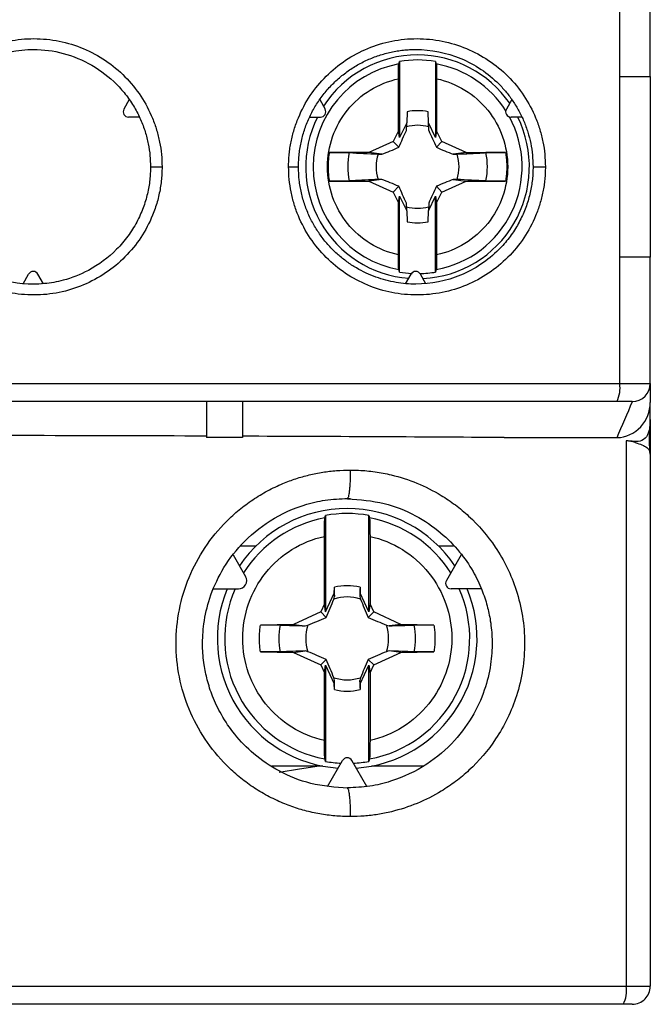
# Model space of a CAD drawing. Header units: inches. Extents: x 0.5 to 21.5, y 0.5 to 16.5.
# Tile 7 of 20: x 16.9 to 17.6, y 5.7 to 6.8. Entities that reach past the tile are written whole.
import ezdxf

# ---------------------------------------------------------------- set-up
doc = ezdxf.new("R2010")
doc.units = ezdxf.units.IN
doc.header["$LTSCALE"] = 2
doc.header["$MEASUREMENT"] = 0

msp = doc.modelspace()

# ---------------------------------------------------------------- linework, layer by layer
for p, q in [((17.5949, 6.7327), (17.5949, 6.835)), ((17.5616, 6.7327), (17.5616, 6.8154)), ((17.3213, 6.7491), (17.3213, 6.6662)), ((17.3607, 6.7491), (17.3607, 6.6662)), ((17.3202, 6.6736), (17.3202, 6.7303)), ((17.3618, 6.7303), (17.3618, 6.6736)), ((17.5616, 6.5358), (17.5616, 6.7327)), ((17.5616, 6.7327), (17.5949, 6.7327)), ((17.5949, 6.7327), (17.5949, 6.5358)), ((17.0265, 6.7076), (17.0206, 6.6972)), ((17.2342, 6.7076), (17.2401, 6.6972)), ((17.4439, 6.7076), (17.4379, 6.6972)), ((17.3295, 6.6943), (17.3291, 6.6822)), ((17.3529, 6.6822), (17.3525, 6.6943)), ((17.0376, 6.6884), (17.0257, 6.6884)), ((17.2231, 6.6884), (17.235, 6.6884)), ((17.3291, 6.6822), (17.3213, 6.6662)), ((17.3288, 6.674), (17.3291, 6.6822)), ((17.3532, 6.674), (17.3529, 6.6822)), ((17.3607, 6.6662), (17.3529, 6.6822)), ((17.455, 6.6884), (17.443, 6.6884)), ((17.3202, 6.6736), (17.3144, 6.6618)), ((17.3213, 6.6662), (17.3202, 6.6736)), ((17.3618, 6.6736), (17.3607, 6.6662)), ((17.3675, 6.6618), (17.3618, 6.6736)), ((17.3144, 6.6618), (17.288, 6.65)), ((17.3205, 6.6555), (17.3144, 6.6618)), ((17.3675, 6.6618), (17.3615, 6.6555)), ((17.394, 6.65), (17.3675, 6.6618)), ((17.288, 6.65), (17.245, 6.65)), ((17.3021, 6.648), (17.288, 6.65)), ((17.394, 6.65), (17.3798, 6.648)), ((17.394, 6.65), (17.437, 6.65)), ((17.245, 6.6185), (17.288, 6.6185)), ((17.3021, 6.6205), (17.288, 6.6185)), ((17.288, 6.6185), (17.3144, 6.6067)), ((17.3675, 6.6067), (17.394, 6.6185)), ((17.3798, 6.6205), (17.394, 6.6185)), ((17.394, 6.6185), (17.437, 6.6185)), ((17.3205, 6.613), (17.3144, 6.6067)), ((17.3144, 6.6067), (17.3202, 6.595)), ((17.3615, 6.613), (17.3675, 6.6067)), ((17.3618, 6.595), (17.3675, 6.6067)), ((17.3202, 6.595), (17.3213, 6.6023)), ((17.3202, 6.5382), (17.3202, 6.595)), ((17.3213, 6.5194), (17.3213, 6.6023)), ((17.3213, 6.6023), (17.3291, 6.5864)), ((17.3291, 6.5864), (17.3288, 6.5945)), ((17.3529, 6.5864), (17.3607, 6.6023)), ((17.3532, 6.5945), (17.3529, 6.5864)), ((17.3607, 6.5194), (17.3607, 6.6023)), ((17.3607, 6.6023), (17.3618, 6.595)), ((17.3618, 6.595), (17.3618, 6.5382)), ((17.3291, 6.5864), (17.3295, 6.5743)), ((17.3525, 6.5743), (17.3529, 6.5864)), ((17.5616, 6.398), (17.5616, 6.5358)), ((17.5949, 6.5358), (17.5616, 6.5358)), ((17.5949, 6.398), (17.5949, 6.5358)), ((16.9106, 6.5068), (16.9166, 6.5171)), ((16.9328, 6.5068), (16.9268, 6.5171)), ((17.3279, 6.5068), (17.3339, 6.5171)), ((17.3501, 6.5068), (17.3441, 6.5171)), ((15.8645, 6.398), (17.5616, 6.398)), ((17.5616, 6.398), (17.5949, 6.398)), ((17.5949, 6.398), (17.5949, 6.3773)), ((17.1107, 6.3784), (17.1107, 6.339)), ((17.15, 6.3784), (17.15, 6.339)), ((17.5752, 6.3784), (17.5586, 6.3784)), ((17.5949, 6.3588), (17.5949, 6.3773)), ((17.5949, 6.3588), (17.5949, 6.3176)), ((17.15, 6.339), (17.1107, 6.339)), ((17.4356, 6.339), (17.5586, 6.339)), ((17.5687, 6.3355), (17.5687, 5.7406)), ((17.5774, 6.3347), (17.5785, 6.3335)), ((17.5949, 6.3176), (17.5949, 5.7406)), ((17.2648, 6.2731), (17.2642, 6.2721)), ((17.2406, 6.2541), (17.2406, 6.149)), ((17.2878, 6.149), (17.2878, 6.2541)), ((17.2394, 6.1576), (17.2394, 6.2312)), ((17.2891, 6.2312), (17.2891, 6.1576)), ((17.1479, 6.2209), (17.1647, 6.2209)), ((17.3637, 6.2209), (17.3802, 6.2209)), ((17.1398, 6.2111), (17.1534, 6.1875)), ((17.3886, 6.2111), (17.3724, 6.1829)), ((17.2501, 6.1694), (17.2502, 6.1757)), ((17.2782, 6.1757), (17.2783, 6.1694)), ((17.1184, 6.1741), (17.1456, 6.1741)), ((17.2406, 6.149), (17.2501, 6.1694)), ((17.2501, 6.1694), (17.2505, 6.1656)), ((17.2783, 6.1694), (17.2779, 6.1656)), ((17.2878, 6.149), (17.2783, 6.1694)), ((17.41, 6.1741), (17.3775, 6.1741)), ((17.2394, 6.1576), (17.2353, 6.1488)), ((17.2406, 6.149), (17.2394, 6.1576)), ((17.2891, 6.1576), (17.2878, 6.149)), ((17.2931, 6.1488), (17.2891, 6.1576)), ((17.2353, 6.1488), (17.2058, 6.1351)), ((17.2353, 6.1488), (17.2412, 6.1429)), ((17.2931, 6.1488), (17.2872, 6.1429)), ((17.3226, 6.1351), (17.2931, 6.1488)), ((17.2058, 6.1351), (17.1696, 6.1345)), ((17.2058, 6.1351), (17.2185, 6.1336)), ((17.3226, 6.1351), (17.3099, 6.1336)), ((17.3588, 6.1345), (17.3226, 6.1351)), ((17.1696, 6.1053), (17.2058, 6.1047)), ((17.2058, 6.1047), (17.2185, 6.1062)), ((17.2058, 6.1047), (17.2353, 6.091)), ((17.2931, 6.091), (17.3226, 6.1047)), ((17.3226, 6.1047), (17.3099, 6.1062)), ((17.3226, 6.1047), (17.3588, 6.1053)), ((17.2353, 6.091), (17.2412, 6.0969)), ((17.2353, 6.091), (17.2394, 6.0822)), ((17.2394, 6.0822), (17.2406, 6.0908)), ((17.2406, 6.0908), (17.2406, 5.9858)), ((17.2406, 6.0908), (17.2501, 6.0705)), ((17.2783, 6.0705), (17.2878, 6.0908)), ((17.2931, 6.091), (17.2872, 6.0969)), ((17.2878, 5.9858), (17.2878, 6.0908)), ((17.2878, 6.0908), (17.2891, 6.0822)), ((17.2891, 6.0822), (17.2931, 6.091)), ((17.2394, 6.0086), (17.2394, 6.0822)), ((17.2891, 6.0822), (17.2891, 6.0086)), ((17.2501, 6.0705), (17.2505, 6.0742)), ((17.2502, 6.0641), (17.2501, 6.0705)), ((17.2783, 6.0705), (17.2779, 6.0742)), ((17.2783, 6.0705), (17.2782, 6.0641)), ((17.2428, 5.9585), (17.2591, 5.9867)), ((17.2856, 5.9585), (17.2693, 5.9867)), ((17.2375, 5.9807), (17.182, 5.9807)), ((17.3467, 5.9807), (17.2909, 5.9807)), ((17.2642, 5.9571), (17.2648, 5.956)), ((15.8574, 5.7406), (17.5687, 5.7406)), ((17.5687, 5.7406), (17.5949, 5.7406))]:
    msp.add_line(p, q)
at = {"flags": 128}
msp.add_lwpolyline([(17.2335, 5.9807), (17.2122, 5.9772), (17.19, 5.9737)], dxfattribs=at)
for centre, radius, start, end in [((17.341, 6.6343), 0.122, 90, 147.227), ((17.341, 6.6343), 0.122, 34.5591, 90), ((17.341, 6.6343), 0.114, 100.3298, 259.6702), ((17.341, 6.6343), 0.1165, 80.2751, 99.7249), ((17.341, 6.6343), 0.114, 32.4339, 79.6702), ((17.0257, 6.6943), 0.00591, 150, 270), ((17.235, 6.6943), 0.00591, 270, 30), ((17.341, 6.6343), 0.0611, 79.1792, 100.8208), ((17.443, 6.6943), 0.00591, 150, 270), ((17.341, 6.6343), 0.122, 153.6695, 265.4409), ((17.341, 6.6343), 0.0452, 74.5297, 105.4703), ((17.341, 6.6343), 0.122, 272.773, 26.3305), ((17.341, 6.6343), 0.114, 280.3298, 28.5189), ((17.341, 6.6343), 0.0762, 168.3037, 191.6963), ((17.341, 6.6343), 0.0452, 162.2072, 197.7928), ((17.341, 6.6343), 0.0452, 342.2072, 17.7928), ((17.341, 6.6343), 0.0762, 348.3037, 11.6963), ((17.341, 6.6343), 0.0452, 254.5297, 285.4703), ((17.341, 6.6343), 0.0611, 259.1792, 280.8208), ((16.9217, 6.5142), 0.00591, 30, 150), ((17.341, 6.6343), 0.1165, 260.2751, 266.7782), ((17.339, 6.5142), 0.00591, 30, 150), ((17.341, 6.6343), 0.1165, 271.3435, 279.7249), ((17.5273, 6.3932), 0.0346, 334.5544, 7.9752), ((17.5752, 6.398), 0.0197, 270, 360), ((17.2642, 6.1199), 0.1417, 90, 146.0157), ((17.2642, 6.1199), 0.1417, 33.9843, 90), ((17.2642, 6.1199), 0.1337, 100.5135, 147.7172), ((17.2642, 6.1199), 0.1362, 80.0139, 99.9861), ((17.2642, 6.1199), 0.1337, 32.2828, 79.4865), ((17.1456, 6.183), 0.00896, 270, 30), ((17.2642, 6.1199), 0.0575, 75.909, 104.091), ((17.3775, 6.18), 0.00591, 150, 270), ((17.2642, 6.1199), 0.1417, 157.5362, 266.0157), ((17.2642, 6.1199), 0.1337, 156.0978, 259.4865), ((17.2642, 6.1199), 0.0452, 71.3185, 108.6815), ((17.2642, 6.1199), 0.1417, 273.9843, 22.4638), ((17.2642, 6.1199), 0.1337, 280.5135, 23.9022), ((17.2642, 6.1199), 0.0746, 168.7083, 191.2917), ((17.2642, 6.1199), 0.0452, 161.3185, 198.6815), ((17.2642, 6.1199), 0.0452, 341.3185, 18.6815), ((17.2642, 6.1199), 0.0746, 348.7083, 11.2917), ((17.2642, 6.1199), 0.0452, 251.3185, 288.6815), ((17.2642, 6.1199), 0.0575, 255.909, 284.091), ((17.2642, 6.1199), 0.1362, 260.0139, 267.1526), ((17.2642, 5.9838), 0.00591, 30, 150), ((17.2642, 6.1199), 0.1362, 272.8474, 279.9861), ((17.5369, 5.7358), 0.0322, 332.4183, 8.5462), ((17.5752, 5.7406), 0.0197, 269.9999, 0)]:
    msp.add_arc(centre, radius, start, end)
for centre, major_axis, start_param in [((16.713, 3.4307), (5.1036, 0), 1.400619), ((17.5634, 6.3176), (0.0315, 0), 1.071674)]:
    msp.add_ellipse(centre, major_axis=major_axis, ratio=0.57735, start_param=start_param, end_param=1.40234)
for points, knots in [([(16.7821, 6.6343), (16.7821, 6.6366), (16.7822, 6.6412), (16.7827, 6.6481), (16.7835, 6.6549), (16.7847, 6.6617), (16.7862, 6.6684), (16.7881, 6.675), (16.7903, 6.6816), (16.7953, 6.6944), (16.8051, 6.7128), (16.8228, 6.734), (16.8441, 6.7515), (16.8685, 6.7643), (16.895, 6.7723), (16.9225, 6.7749), (16.9501, 6.7722), (16.9766, 6.764), (17.0011, 6.7509), (17.0223, 6.7332), (17.0398, 6.7118), (17.0505, 6.6915), (17.0565, 6.6744), (17.0598, 6.6612), (17.0618, 6.6478), (17.0621, 6.6388), (17.0622, 6.6343)], [0, 0, 0, 0, 0.015839, 0.031568, 0.047226, 0.062851, 0.078483, 0.094161, 0.109924, 0.125808, 0.1882, 0.250747, 0.31314, 0.375611, 0.438131, 0.500691, 0.563609, 0.62652, 0.689264, 0.751917, 0.814352, 0.876524, 0.907632, 0.938385, 0.969076, 1, 1, 1, 1]), ([(17.2003, 6.6343), (17.2003, 6.6366), (17.2004, 6.6412), (17.2009, 6.648), (17.2017, 6.6548), (17.2029, 6.6616), (17.2044, 6.6683), (17.2063, 6.6749), (17.2085, 6.6814), (17.2134, 6.6942), (17.2232, 6.7125), (17.2407, 6.7337), (17.262, 6.7512), (17.2864, 6.7642), (17.3128, 6.7723), (17.3404, 6.7749), (17.368, 6.7722), (17.3945, 6.7641), (17.4189, 6.7511), (17.4402, 6.7336), (17.4577, 6.7123), (17.4685, 6.692), (17.4746, 6.6748), (17.478, 6.6615), (17.48, 6.648), (17.4803, 6.6388), (17.4804, 6.6343)], [0, 0, 0, 0, 0.015731, 0.031354, 0.046906, 0.062428, 0.077957, 0.093532, 0.109192, 0.124974, 0.187063, 0.249348, 0.311638, 0.374061, 0.436884, 0.499799, 0.562819, 0.625824, 0.688498, 0.751041, 0.813403, 0.875527, 0.906851, 0.937833, 0.968779, 1, 1, 1, 1]), ([(16.7937, 6.6343), (16.7938, 6.6367), (16.7939, 6.6415), (16.7945, 6.6487), (16.7955, 6.6558), (16.7969, 6.6629), (16.7987, 6.6698), (16.8009, 6.6767), (16.8035, 6.6834), (16.8065, 6.69), (16.8098, 6.6964), (16.8135, 6.7026), (16.8175, 6.7086), (16.8218, 6.7143), (16.8265, 6.7198), (16.841, 6.7351), (16.8714, 6.7556), (16.9159, 6.7644), (16.9662, 6.7579), (17.0017, 6.7374), (17.0234, 6.7124), (17.0322, 6.6994), (17.039, 6.6861), (17.044, 6.6727), (17.0473, 6.6595), (17.0493, 6.6467), (17.0495, 6.6383), (17.0496, 6.6343)], [0, 0, 0, 0, 0.017987, 0.035985, 0.053985, 0.071982, 0.089973, 0.107962, 0.125949, 0.143937, 0.161926, 0.179914, 0.197901, 0.215888, 0.233873, 0.251858, 0.373405, 0.500998, 0.582219, 0.75084, 0.7915, 0.830472, 0.867756, 0.903349, 0.937255, 0.96948, 1, 1, 1, 1]), ([(17.2111, 6.6343), (17.2111, 6.6366), (17.2112, 6.6413), (17.2118, 6.6484), (17.2128, 6.6554), (17.2141, 6.6623), (17.2159, 6.6692), (17.218, 6.6759), (17.2204, 6.6825), (17.2233, 6.6889), (17.2264, 6.6952), (17.2299, 6.7012), (17.2337, 6.7071), (17.2378, 6.7127), (17.2423, 6.7181), (17.247, 6.7232), (17.2519, 6.7281), (17.2571, 6.7326), (17.2625, 6.7369), (17.2682, 6.7409), (17.274, 6.7445), (17.28, 6.7479), (17.2862, 6.7509), (17.2925, 6.7535), (17.2989, 6.7558), (17.3055, 6.7578), (17.3121, 6.7594), (17.3188, 6.7607), (17.3255, 6.7616), (17.3323, 6.7621), (17.3535, 6.7626), (17.3893, 6.7556), (17.4213, 6.7341), (17.4379, 6.7157), (17.4453, 6.7059), (17.4517, 6.6952), (17.4571, 6.684), (17.4615, 6.6721), (17.4646, 6.6598), (17.4666, 6.6471), (17.4668, 6.6386), (17.467, 6.6343)], [0, 0, 0, 0, 0.017597, 0.03518, 0.052742, 0.070275, 0.08778, 0.105258, 0.12271, 0.140139, 0.157544, 0.174926, 0.192282, 0.209614, 0.226921, 0.244204, 0.261462, 0.278695, 0.295904, 0.313089, 0.33025, 0.347386, 0.364499, 0.381587, 0.398651, 0.415691, 0.432706, 0.449698, 0.466666, 0.48361, 0.50053, 0.625651, 0.750567, 0.78091, 0.811492, 0.842313, 0.87337, 0.904663, 0.9362, 0.967987, 1, 1, 1, 1]), ([(17.3202, 6.7303), (17.3202, 6.7343), (17.3202, 6.7382), (17.3203, 6.7441), (17.3204, 6.746), (17.3205, 6.7464)], [0, 0, 0, 0, 0.5, 0.5, 1, 1, 1, 1]), ([(17.3614, 6.7464), (17.3615, 6.746), (17.3616, 6.7441), (17.3618, 6.7382), (17.3618, 6.7343), (17.3618, 6.7303)], [0, 0, 0, 0, 0.5, 0.5, 1, 1, 1, 1]), ([(17.3202, 6.5382), (17.2982, 6.5429), (17.2786, 6.5551), (17.2504, 6.59), (17.2427, 6.6118), (17.2427, 6.6567), (17.2504, 6.6785), (17.2786, 6.7135), (17.2982, 6.7256), (17.3202, 6.7303)], [0, 0, 0, 0, 0.25, 0.25, 0.5, 0.5, 0.75, 0.75, 1, 1, 1, 1]), ([(17.3618, 6.7303), (17.3838, 6.7256), (17.4034, 6.7135), (17.4316, 6.6785), (17.4393, 6.6567), (17.4393, 6.6118), (17.4316, 6.59), (17.4034, 6.5551), (17.3838, 6.5429), (17.3618, 6.5382)], [0, 0, 0, 0, 0.25, 0.25, 0.5, 0.5, 0.75, 0.75, 1, 1, 1, 1]), ([(17.245, 6.6185), (17.2447, 6.6206), (17.2441, 6.6248), (17.2437, 6.6311), (17.2437, 6.6374), (17.2441, 6.6438), (17.2447, 6.6479), (17.245, 6.65)], [0, 0, 0, 0, 0.200857, 0.400429, 0.599571, 0.799143, 1, 1, 1, 1]), ([(17.245, 6.65), (17.2494, 6.65), (17.2538, 6.65), (17.2613, 6.6499), (17.2644, 6.6498), (17.2664, 6.6497)], [0, 0, 0, 0, 0.5, 0.5, 1, 1, 1, 1]), ([(17.384, 6.6481), (17.3935, 6.6485), (17.4029, 6.649), (17.4123, 6.6495), (17.4134, 6.6496), (17.4145, 6.6496), (17.4156, 6.6497)], [0, 0, 0, 0, 0.001586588, 0.001586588, 0.001586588, 0.001771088, 0.001771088, 0.001771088, 0.001771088]), ([(17.437, 6.65), (17.4325, 6.65), (17.4282, 6.65), (17.4207, 6.6499), (17.4176, 6.6498), (17.4156, 6.6497)], [0, 0, 0, 0, 0.5, 0.5, 1, 1, 1, 1]), ([(17.437, 6.65), (17.4373, 6.6479), (17.4379, 6.6438), (17.4383, 6.6374), (17.4383, 6.6311), (17.4379, 6.6248), (17.4373, 6.6206), (17.437, 6.6185)], [0, 0, 0, 0, 0.200857, 0.400429, 0.599571, 0.799143, 1, 1, 1, 1]), ([(17.0622, 6.6343), (17.0622, 6.6317), (17.0621, 6.6265), (17.0614, 6.6188), (17.0604, 6.6112), (17.0589, 6.6036), (17.057, 6.5961), (17.0546, 6.5887), (17.0496, 6.5753), (17.0398, 6.5567), (17.0224, 6.5354), (17.0011, 6.5177), (16.9767, 6.5046), (16.9502, 6.4963), (16.9226, 6.4936), (16.895, 6.4962), (16.8686, 6.5042), (16.8441, 6.517), (16.8228, 6.5345), (16.8051, 6.5557), (16.7942, 6.5761), (16.7879, 6.5934), (16.7846, 6.6068), (16.7825, 6.6204), (16.7822, 6.6296), (16.7821, 6.6343)], [0, 0, 0, 0, 0.0177, 0.035285, 0.052809, 0.070329, 0.087898, 0.105572, 0.123403, 0.185571, 0.24804, 0.310678, 0.373428, 0.436341, 0.499279, 0.561843, 0.624386, 0.686857, 0.749272, 0.811812, 0.874226, 0.905859, 0.937158, 0.968434, 1, 1, 1, 1]), ([(17.0496, 6.6343), (17.0496, 6.6319), (17.0495, 6.6271), (17.0489, 6.6199), (17.0478, 6.6124), (17.0463, 6.6048), (17.0442, 6.5971), (17.0416, 6.5894), (17.0384, 6.5816), (17.0346, 6.5738), (17.0301, 6.5661), (17.025, 6.5585), (17.0192, 6.5512), (17.0062, 6.5371), (16.9851, 6.5214), (16.9573, 6.5105), (16.9368, 6.5068), (16.9101, 6.5055), (16.8726, 6.5124), (16.8397, 6.5339), (16.8217, 6.554), (16.8133, 6.5658), (16.8063, 6.5784), (16.8007, 6.5917), (16.7967, 6.6056), (16.7942, 6.6198), (16.7939, 6.6295), (16.7937, 6.6343)], [0, 0, 0, 0, 0.017566, 0.035716, 0.054443, 0.073742, 0.093611, 0.114052, 0.135068, 0.156659, 0.178824, 0.201562, 0.224873, 0.248758, 0.344773, 0.418675, 0.470382, 0.499836, 0.618484, 0.748618, 0.784521, 0.820427, 0.856336, 0.892243, 0.928155, 0.964083, 1, 1, 1, 1]), ([(17.0496, 6.6343), (17.0496, 6.6343), (17.0499, 6.6343), (17.0512, 6.6343), (17.0521, 6.6343), (17.0546, 6.6343), (17.0561, 6.6343), (17.0592, 6.6343), (17.0608, 6.6343), (17.0622, 6.6343)], [0, 0, 0, 0, 0.25, 0.25, 0.5, 0.5, 0.75, 0.75, 1, 1, 1, 1]), ([(17.4804, 6.6343), (17.4804, 6.632), (17.4803, 6.6274), (17.4798, 6.6205), (17.479, 6.6137), (17.4778, 6.607), (17.4763, 6.6004), (17.4745, 6.5938), (17.4723, 6.5873), (17.4674, 6.5745), (17.4577, 6.5562), (17.4401, 6.5349), (17.4189, 6.5174), (17.3945, 6.5044), (17.368, 6.4963), (17.3404, 6.4936), (17.3128, 6.4962), (17.2864, 6.5043), (17.262, 6.5173), (17.2407, 6.5348), (17.2232, 6.556), (17.2123, 6.5763), (17.2061, 6.5935), (17.2028, 6.6069), (17.2007, 6.6205), (17.2004, 6.6297), (17.2003, 6.6343)], [0, 0, 0, 0, 0.015667, 0.031228, 0.046722, 0.062187, 0.077661, 0.093184, 0.108794, 0.124529, 0.186644, 0.249023, 0.311558, 0.374241, 0.437238, 0.500266, 0.563172, 0.626005, 0.688418, 0.750716, 0.812985, 0.875083, 0.906505, 0.937592, 0.968654, 1, 1, 1, 1]), ([(17.2003, 6.6343), (17.2028, 6.6343), (17.2057, 6.6343), (17.2099, 6.6343), (17.2111, 6.6343), (17.2111, 6.6343)], [0, 0, 0, 0, 0.5, 0.5, 1, 1, 1, 1]), ([(17.467, 6.6343), (17.4669, 6.632), (17.4669, 6.6274), (17.4663, 6.6204), (17.4653, 6.6133), (17.4639, 6.6062), (17.4621, 6.599), (17.4598, 6.5917), (17.457, 6.5845), (17.4537, 6.5774), (17.4499, 6.5703), (17.4456, 6.5634), (17.4408, 6.5566), (17.4355, 6.5501), (17.4202, 6.5337), (17.3893, 6.5129), (17.3521, 6.5056), (17.3282, 6.5066), (17.3174, 6.508), (17.3064, 6.5104), (17.2955, 6.5138), (17.2846, 6.5182), (17.2741, 6.5238), (17.2638, 6.5305), (17.2541, 6.5383), (17.245, 6.5471), (17.2367, 6.5571), (17.2293, 6.568), (17.2229, 6.5798), (17.2178, 6.5925), (17.214, 6.6059), (17.2115, 6.6199), (17.2112, 6.6295), (17.2111, 6.6343)], [0, 0, 0, 0, 0.01698, 0.034337, 0.052067, 0.07016, 0.088618, 0.107441, 0.126632, 0.146192, 0.166122, 0.186421, 0.207088, 0.228122, 0.249526, 0.374701, 0.499582, 0.526388, 0.553789, 0.581786, 0.610378, 0.639566, 0.66935, 0.69973, 0.730705, 0.762277, 0.794445, 0.827211, 0.860573, 0.894528, 0.929083, 0.964249, 1, 1, 1, 1]), ([(17.467, 6.6343), (17.467, 6.6343), (17.4673, 6.6343), (17.4686, 6.6343), (17.4697, 6.6343), (17.4724, 6.6343), (17.474, 6.6343), (17.4773, 6.6343), (17.4789, 6.6343), (17.4804, 6.6343)], [0, 0, 0, 0, 0.25, 0.25, 0.5, 0.5, 0.75, 0.75, 1, 1, 1, 1]), ([(17.2664, 6.6188), (17.2644, 6.6187), (17.2613, 6.6186), (17.2538, 6.6185), (17.2494, 6.6185), (17.245, 6.6185)], [0, 0, 0, 0, 0.5, 0.5, 1, 1, 1, 1]), ([(17.298, 6.6205), (17.2884, 6.62), (17.2791, 6.6195), (17.2697, 6.619), (17.2686, 6.6189), (17.2675, 6.6189), (17.2664, 6.6188)], [0, 0, 0, 0, 0.001586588, 0.001586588, 0.001586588, 0.001771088, 0.001771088, 0.001771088, 0.001771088]), ([(17.437, 6.6185), (17.4325, 6.6185), (17.4282, 6.6185), (17.4207, 6.6186), (17.4176, 6.6187), (17.4156, 6.6188)], [0, 0, 0, 0, 0.5, 0.5, 1, 1, 1, 1]), ([(17.3205, 6.5221), (17.3204, 6.5225), (17.3203, 6.5244), (17.3202, 6.5303), (17.3202, 6.5342), (17.3202, 6.5382)], [0, 0, 0, 0, 0.5, 0.5, 1, 1, 1, 1]), ([(17.3618, 6.5382), (17.3618, 6.5342), (17.3618, 6.5303), (17.3616, 6.5244), (17.3615, 6.5225), (17.3614, 6.5221)], [0, 0, 0, 0, 0.5, 0.5, 1, 1, 1, 1]), ([(17.5586, 6.3784), (17.543, 6.3784), (17.5119, 6.3784), (17.4651, 6.3784), (17.4184, 6.3784), (17.3716, 6.3784), (17.3247, 6.3784), (17.2779, 6.3784), (17.231, 6.3784), (17.184, 6.3784), (17.1371, 6.3784), (17.0901, 6.3784), (17.0431, 6.3784), (16.996, 6.3784), (16.9489, 6.3784), (16.9018, 6.3784), (16.8547, 6.3784), (16.8075, 6.3784), (16.7603, 6.3784), (16.7004, 6.3784), (16.628, 6.3784), (16.5431, 6.3784), (16.4583, 6.3784), (16.3736, 6.3784), (16.289, 6.3784), (16.2045, 6.3784), (16.1201, 6.3784), (16.0357, 6.3784), (15.9515, 6.3784), (15.8955, 6.3784), (15.8675, 6.3784)], [0, 0, 0, 0, 0.027824, 0.055631, 0.083424, 0.111205, 0.138975, 0.166738, 0.194495, 0.222247, 0.249998, 0.277748, 0.305501, 0.333258, 0.361021, 0.388793, 0.416574, 0.444368, 0.472177, 0.500002, 0.550072, 0.600095, 0.650082, 0.700046, 0.749998, 0.79995, 0.849914, 0.899903, 0.949928, 1, 1, 1, 1]), ([(17.5586, 6.339), (17.5683, 6.339), (17.5778, 6.3435), (17.591, 6.3578), (17.5949, 6.3674), (17.5949, 6.3773)], [0, 0, 0, 0, 0.5, 0.5, 1, 1, 1, 1]), ([(17.5949, 6.3588), (17.5949, 6.3558), (17.5948, 6.353), (17.5939, 6.3472), (17.5931, 6.3444), (17.5904, 6.3392), (17.5884, 6.337), (17.5832, 6.3346), (17.5802, 6.3344), (17.5774, 6.3347)], [0, 0, 0, 0, 0.25, 0.25, 0.5, 0.5, 0.75, 0.75, 1, 1, 1, 1]), ([(17.5948, 6.3207), (17.5944, 6.3254), (17.5937, 6.336), (17.5945, 6.3508), (17.5949, 6.359)], [0, 0, 0, 0, 0.445835, 1, 1, 1, 1]), ([(17.5785, 6.3335), (17.5839, 6.3318), (17.5883, 6.3304), (17.5926, 6.3269), (17.5935, 6.3256), (17.5944, 6.3231), (17.5946, 6.3221), (17.5949, 6.32), (17.5949, 6.3189), (17.5949, 6.3176)], [0, 0, 0, 0, 0.5, 0.5, 0.75, 0.75, 0.875, 0.875, 1, 1, 1, 1]), ([(17.2676, 5.9256), (17.2648, 5.9256), (17.2592, 5.9257), (17.2508, 5.9263), (17.2425, 5.9272), (17.2342, 5.9284), (17.226, 5.9301), (17.2179, 5.9321), (17.2099, 5.9344), (17.2019, 5.9372), (17.1909, 5.9415), (17.177, 5.9481), (17.161, 5.9577), (17.1461, 5.9688), (17.1278, 5.9855), (17.1082, 6.0095), (17.0907, 6.0422), (17.0799, 6.0777), (17.0763, 6.1146), (17.0799, 6.1515), (17.0907, 6.187), (17.1082, 6.2197), (17.1278, 6.2437), (17.1461, 6.2603), (17.1611, 6.2714), (17.1771, 6.2811), (17.1929, 6.2886), (17.2082, 6.2943), (17.2228, 6.2984), (17.2375, 6.3014), (17.2525, 6.3032), (17.2626, 6.3034), (17.2676, 6.3035)], [0, 0, 0, 0, 0.014266, 0.028438, 0.042541, 0.056602, 0.07065, 0.084711, 0.098814, 0.112984, 0.127249, 0.158704, 0.190167, 0.221385, 0.252597, 0.31462, 0.376465, 0.438241, 0.500026, 0.561811, 0.623587, 0.685433, 0.747454, 0.778659, 0.809882, 0.841336, 0.872795, 0.898392, 0.923752, 0.949034, 0.974397, 1, 1, 1, 1]), ([(17.2676, 6.3035), (17.2676, 6.2997), (17.2675, 6.2937), (17.2671, 6.2865), (17.2667, 6.2814), (17.2661, 6.2773), (17.2655, 6.2739), (17.265, 6.2734), (17.2648, 6.2731)], [0, 0, 0, 0, 0.263357, 0.406648, 0.554226, 0.703111, 0.850157, 1, 1, 1, 1]), ([(17.2676, 6.3035), (17.2706, 6.3035), (17.2767, 6.3034), (17.2856, 6.3028), (17.2946, 6.3017), (17.3035, 6.3002), (17.319, 6.2969), (17.3406, 6.2899), (17.3638, 6.2782), (17.3824, 6.2657), (17.4035, 6.2481), (17.4289, 6.2186), (17.4518, 6.1716), (17.4608, 6.115), (17.4521, 6.0584), (17.4293, 6.0111), (17.4039, 5.9814), (17.3827, 5.9637), (17.3641, 5.9511), (17.3408, 5.9393), (17.3172, 5.9317), (17.2977, 5.9278), (17.2827, 5.9259), (17.2727, 5.9257), (17.2676, 5.9256)], [0, 0, 0, 0, 0.01523, 0.03041, 0.045574, 0.060755, 0.075988, 0.125681, 0.175311, 0.207079, 0.23882, 0.31397, 0.401502, 0.499176, 0.597043, 0.684885, 0.760357, 0.792228, 0.824139, 0.873956, 0.92385, 0.949259, 0.97459, 1, 1, 1, 1]), ([(17.2648, 5.9566), (17.2512, 5.9576), (17.2253, 5.9595), (17.1904, 5.9737), (17.1626, 5.9924), (17.1417, 6.0139), (17.127, 6.0355), (17.1173, 6.0557), (17.1114, 6.0741), (17.1076, 6.0924), (17.1059, 6.1129), (17.1074, 6.1374), (17.1138, 6.1652), (17.127, 6.195), (17.1488, 6.2244), (17.1801, 6.2504), (17.2134, 6.2653), (17.2435, 6.2719), (17.2596, 6.2723), (17.2678, 6.2725)], [0, 0, 0, 0, 0.081822, 0.156203, 0.223173, 0.282727, 0.334861, 0.379567, 0.416837, 0.450417, 0.491266, 0.540083, 0.596856, 0.661571, 0.734216, 0.814785, 0.903278, 0.950642, 1, 1, 1, 1]), ([(17.2646, 6.2722), (17.2781, 6.2712), (17.3038, 6.2693), (17.3383, 6.2553), (17.3659, 6.2367), (17.3867, 6.2156), (17.4014, 6.1943), (17.411, 6.1743), (17.4171, 6.1561), (17.4209, 6.138), (17.4228, 6.1177), (17.4216, 6.0934), (17.4156, 6.0657), (17.4028, 6.0361), (17.3816, 6.0066), (17.351, 5.9805), (17.3184, 5.9652), (17.2886, 5.958), (17.2727, 5.9573), (17.2646, 5.9569)], [0, 0, 0, 0, 0.081848, 0.156294, 0.223313, 0.282887, 0.335011, 0.379685, 0.416912, 0.450457, 0.491266, 0.540031, 0.596752, 0.661433, 0.734085, 0.814704, 0.903266, 0.95064, 1, 1, 1, 1]), ([(17.2394, 6.2312), (17.2394, 6.2362), (17.2394, 6.2411), (17.2396, 6.2485), (17.2397, 6.2509), (17.2398, 6.2513)], [0, 0, 0, 0, 0.5, 0.5, 1, 1, 1, 1]), ([(17.2886, 6.2513), (17.2887, 6.2509), (17.2889, 6.2485), (17.289, 6.2411), (17.2891, 6.2362), (17.2891, 6.2312)], [0, 0, 0, 0, 0.5, 0.5, 1, 1, 1, 1]), ([(17.2394, 6.0086), (17.214, 6.0143), (17.1914, 6.0284), (17.159, 6.0688), (17.1502, 6.094), (17.1502, 6.1458), (17.159, 6.171), (17.1914, 6.2115), (17.214, 6.2256), (17.2394, 6.2312)], [0, 0, 0, 0, 0.25, 0.25, 0.5, 0.5, 0.75, 0.75, 1, 1, 1, 1]), ([(17.2891, 6.2312), (17.3144, 6.2256), (17.337, 6.2115), (17.3694, 6.171), (17.3783, 6.1458), (17.3783, 6.094), (17.3694, 6.0688), (17.337, 6.0284), (17.3144, 6.0143), (17.2891, 6.0086)], [0, 0, 0, 0, 0.25, 0.25, 0.5, 0.5, 0.75, 0.75, 1, 1, 1, 1]), ([(17.1696, 6.1053), (17.1693, 6.1073), (17.1688, 6.1112), (17.1685, 6.117), (17.1685, 6.1228), (17.1688, 6.1287), (17.1693, 6.1325), (17.1696, 6.1345)], [0, 0, 0, 0, 0.200753, 0.400377, 0.599623, 0.799247, 1, 1, 1, 1]), ([(17.1696, 6.1345), (17.1741, 6.1346), (17.1784, 6.1346), (17.1859, 6.1346), (17.1891, 6.1346), (17.1911, 6.1345)], [0, 0, 0, 0, 0.5, 0.5, 1, 1, 1, 1]), ([(17.3373, 6.1345), (17.3394, 6.1346), (17.3425, 6.1346), (17.35, 6.1346), (17.3544, 6.1346), (17.3588, 6.1345)], [0, 0, 0, 0, 0.5, 0.5, 1, 1, 1, 1]), ([(17.3588, 6.1345), (17.3591, 6.1325), (17.3596, 6.1287), (17.36, 6.1228), (17.36, 6.117), (17.3596, 6.1112), (17.3591, 6.1073), (17.3588, 6.1053)], [0, 0, 0, 0, 0.200753, 0.400377, 0.599623, 0.799247, 1, 1, 1, 1]), ([(17.1911, 6.1053), (17.1891, 6.1052), (17.186, 6.1052), (17.1785, 6.1052), (17.1741, 6.1053), (17.1696, 6.1053)], [0, 0, 0, 0, 0.5, 0.5, 1, 1, 1, 1]), ([(17.3588, 6.1053), (17.3544, 6.1053), (17.35, 6.1052), (17.3425, 6.1052), (17.3394, 6.1052), (17.3373, 6.1053)], [0, 0, 0, 0, 0.5, 0.5, 1, 1, 1, 1]), ([(17.2398, 5.9885), (17.2397, 5.989), (17.2396, 5.9914), (17.2394, 5.9987), (17.2394, 6.0036), (17.2394, 6.0086)], [0, 0, 0, 0, 0.5, 0.5, 1, 1, 1, 1]), ([(17.2891, 6.0086), (17.2891, 6.0036), (17.289, 5.9988), (17.2889, 5.9914), (17.2887, 5.989), (17.2886, 5.9885)], [0, 0, 0, 0, 0.5, 0.5, 1, 1, 1, 1]), ([(17.2648, 5.956), (17.265, 5.9558), (17.2655, 5.9552), (17.2661, 5.9519), (17.2667, 5.9478), (17.2671, 5.9427), (17.2675, 5.9354), (17.2676, 5.9295), (17.2676, 5.9256)], [0, 0, 0, 0, 0.149517, 0.29662, 0.445562, 0.593197, 0.736542, 1, 1, 1, 1]), ([(17.5654, 5.7209), (17.5513, 5.7209), (17.5232, 5.7209), (17.481, 5.7209), (17.4387, 5.7209), (17.3964, 5.7209), (17.354, 5.7209), (17.3116, 5.7209), (17.2692, 5.7209), (17.2266, 5.7209), (17.1841, 5.7209), (17.0845, 5.7209), (16.9275, 5.7209), (16.713, 5.7209), (16.4986, 5.7209), (16.3274, 5.7209), (16.1994, 5.7209), (16.1144, 5.7209), (16.0296, 5.7209), (15.945, 5.7209), (15.8888, 5.7209), (15.8607, 5.7209)], [0, 0, 0, 0, 0.024966, 0.049925, 0.074879, 0.09983, 0.124779, 0.149729, 0.174681, 0.199636, 0.224597, 0.249565, 0.374777, 0.500001, 0.625213, 0.750437, 0.800362, 0.850266, 0.900165, 0.950071, 1, 1, 1, 1]), ([(17.5752, 5.7209), (17.5752, 5.7209), (17.5751, 5.7209), (17.5746, 5.7209), (17.5737, 5.7209), (17.5721, 5.7209), (17.5694, 5.7209), (17.5668, 5.7209), (17.5654, 5.7209)], [0, 0, 0, 0, 0.126622, 0.249654, 0.373082, 0.500858, 0.749653, 1, 1, 1, 1])]:
    msp.add_open_spline(points, degree=3, knots=knots)
for points in [[(17.3205, 6.7464), (17.3208, 6.7473), (17.321, 6.7482), (17.3213, 6.7491)], [(17.3607, 6.7491), (17.3609, 6.7482), (17.3612, 6.7473), (17.3614, 6.7464)], [(17.3205, 6.6555), (17.3234, 6.6619), (17.3261, 6.668), (17.3288, 6.674)], [(17.3532, 6.674), (17.3558, 6.668), (17.3585, 6.6619), (17.3615, 6.6555)], [(17.2664, 6.6497), (17.2769, 6.6491), (17.2873, 6.6486), (17.298, 6.6481)], [(17.298, 6.6481), (17.2994, 6.648), (17.3007, 6.648), (17.3021, 6.648)], [(17.3021, 6.648), (17.3081, 6.6504), (17.3142, 6.6528), (17.3205, 6.6555)], [(17.3615, 6.6555), (17.3678, 6.6528), (17.3739, 6.6504), (17.3798, 6.648)], [(17.3798, 6.648), (17.3812, 6.648), (17.3826, 6.648), (17.384, 6.6481)], [(17.3021, 6.6205), (17.3007, 6.6205), (17.2994, 6.6205), (17.298, 6.6205)], [(17.3205, 6.613), (17.3142, 6.6157), (17.3081, 6.6181), (17.3021, 6.6205)], [(17.3798, 6.6205), (17.3739, 6.6181), (17.3678, 6.6157), (17.3615, 6.613)], [(17.384, 6.6205), (17.3826, 6.6205), (17.3812, 6.6205), (17.3798, 6.6205)], [(17.4156, 6.6188), (17.4051, 6.6194), (17.3946, 6.6199), (17.384, 6.6205)], [(17.3288, 6.5945), (17.3261, 6.6006), (17.3234, 6.6067), (17.3205, 6.613)], [(17.3615, 6.613), (17.3585, 6.6067), (17.3558, 6.6006), (17.3532, 6.5945)], [(17.3213, 6.5194), (17.321, 6.5203), (17.3208, 6.5212), (17.3205, 6.5221)], [(17.3614, 6.5221), (17.3612, 6.5212), (17.3609, 6.5203), (17.3607, 6.5194)], [(17.5586, 6.339), (17.5642, 6.3521), (17.5699, 6.3652), (17.5756, 6.3784)], [(17.1107, 6.3406), (16.9849, 6.341), (16.8589, 6.3412), (16.7327, 6.3413)], [(17.4356, 6.339), (17.3407, 6.3396), (17.2455, 6.3401), (17.15, 6.3404)], [(17.2398, 6.2513), (17.2401, 6.2522), (17.2403, 6.2532), (17.2406, 6.2541)], [(17.2878, 6.2541), (17.2881, 6.2532), (17.2883, 6.2522), (17.2886, 6.2513)], [(17.2505, 6.1656), (17.2504, 6.169), (17.2503, 6.1724), (17.2502, 6.1757)], [(17.2782, 6.1757), (17.2781, 6.1724), (17.278, 6.169), (17.2779, 6.1656)], [(17.2497, 6.1627), (17.25, 6.1637), (17.2503, 6.1647), (17.2505, 6.1656)], [(17.2779, 6.1656), (17.2781, 6.1647), (17.2784, 6.1637), (17.2787, 6.1627)], [(17.2412, 6.1429), (17.2443, 6.1497), (17.247, 6.1562), (17.2497, 6.1627)], [(17.2787, 6.1627), (17.2814, 6.1562), (17.2842, 6.1497), (17.2872, 6.1429)], [(17.2214, 6.1344), (17.2279, 6.1371), (17.2344, 6.1399), (17.2412, 6.1429)], [(17.2872, 6.1429), (17.294, 6.1399), (17.3005, 6.1371), (17.307, 6.1344)], [(17.1911, 6.1345), (17.2002, 6.1342), (17.2093, 6.1339), (17.2185, 6.1336)], [(17.2185, 6.1336), (17.2195, 6.1338), (17.2204, 6.1341), (17.2214, 6.1344)], [(17.307, 6.1344), (17.308, 6.1341), (17.309, 6.1338), (17.3099, 6.1336)], [(17.3099, 6.1336), (17.3192, 6.1339), (17.3283, 6.1342), (17.3373, 6.1345)], [(17.2185, 6.1062), (17.2093, 6.1059), (17.2002, 6.1056), (17.1911, 6.1053)], [(17.2214, 6.1054), (17.2204, 6.1057), (17.2195, 6.106), (17.2185, 6.1062)], [(17.2412, 6.0969), (17.2344, 6.1), (17.2279, 6.1027), (17.2214, 6.1054)], [(17.307, 6.1054), (17.3005, 6.1027), (17.294, 6.1), (17.2872, 6.0969)], [(17.3099, 6.1062), (17.309, 6.106), (17.308, 6.1057), (17.307, 6.1054)], [(17.3373, 6.1053), (17.3283, 6.1056), (17.3192, 6.1059), (17.3099, 6.1062)], [(17.2497, 6.0771), (17.247, 6.0836), (17.2443, 6.0901), (17.2412, 6.0969)], [(17.2872, 6.0969), (17.2842, 6.0901), (17.2814, 6.0836), (17.2787, 6.0771)], [(17.2505, 6.0742), (17.2503, 6.0752), (17.25, 6.0761), (17.2497, 6.0771)], [(17.2502, 6.0641), (17.2503, 6.0675), (17.2504, 6.0708), (17.2505, 6.0742)], [(17.2787, 6.0771), (17.2784, 6.0761), (17.2781, 6.0752), (17.2779, 6.0742)], [(17.2779, 6.0742), (17.278, 6.0708), (17.2781, 6.0675), (17.2782, 6.0641)], [(17.2406, 5.9858), (17.2403, 5.9867), (17.2401, 5.9876), (17.2398, 5.9885)], [(17.2886, 5.9885), (17.2883, 5.9876), (17.2881, 5.9867), (17.2878, 5.9858)]]:
    msp.add_open_spline(points, degree=3)

doc.saveas('drawing.dxf')
